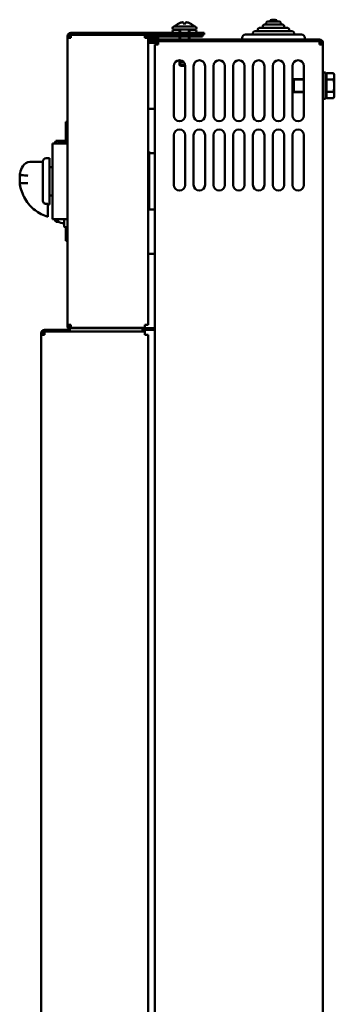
# Model space of a CAD drawing. Header units: millimetres. Extents: x -2199 to 5175, y -1387 to 1803.
# Tile 2 of 27: x -2199 to -2008, y 223 to 820. Entities that reach past the tile are written whole.
import ezdxf

# ---------------------------------------------------------------- set-up
doc = ezdxf.new("R2010")
doc.units = ezdxf.units.MM
doc.layers.add('Видимый контур (ГОСТ)', color=7, linetype='Continuous', lineweight=50)
doc.layers.add('Линия резьбы (ГОСТ)', color=7, linetype='Continuous', lineweight=25)

msp = doc.modelspace()

# ---------------------------------------------------------------- linework, layer by layer
at = {"layer": 'Видимый контур (ГОСТ)'}
for p, q in [((-2102.59, 817.99), (-2102.59, 817.95)), ((-2099.84, 818.58), (-2099.84, 817.95)), ((-2098.34, 817.95), (-2098.34, 818.58)), ((-2095.59, 817.95), (-2095.59, 817.99)), ((-2049.49, 817.26), (-2049.49, 818.26)), ((-2048.49, 819.26), (-2041.69, 819.26)), ((-2046.19, 820.26), (-2043.99, 820.26)), ((-2040.69, 817.26), (-2040.69, 818.26)), ((-2168.09, 812.26), (-2098.2, 812.26)), ((-2105.44, 816.06), (-2092.74, 816.06)), ((-2092.74, 814.26), (-2105.44, 814.26)), ((-2105.44, 814.06), (-2102.09, 814.06)), ((-2102.09, 812.26), (-2102.09, 814.26)), ((-2098.2, 812.26), (-2091.65, 812.26)), ((-2096.09, 812.26), (-2096.09, 814.26)), ((-2096.09, 814.06), (-2092.74, 814.06)), ((-2091.65, 812.26), (-2090.29, 812.26)), ((-2090.29, 812.26), (-2089.83, 812.26)), ((-2090.29, 811.26), (-2090.29, 812.26)), ((-2089.83, 812.26), (-2087.09, 812.26)), ((-2087.09, 811.26), (-2087.09, 812.26)), ((-2057.59, 811.26), (-2057.59, 812.26)), ((-2056.59, 813.26), (-2033.59, 813.26)), ((-2054.69, 813.26), (-2054.69, 814.26)), ((-2053.69, 815.26), (-2036.49, 815.26)), ((-2051.59, 815.26), (-2051.59, 816.26)), ((-2050.59, 817.26), (-2039.59, 817.26)), ((-2038.59, 815.26), (-2038.59, 816.26)), ((-2035.49, 813.26), (-2035.49, 814.26)), ((-2032.59, 811.26), (-2032.59, 812.26)), ((-2170.09, 809.16), (-2170.09, 810.26)), ((-2170.09, 809.16), (-2168.09, 809.16)), ((-2170.09, 635.36), (-2170.09, 809.16)), ((-2169.09, 810.26), (-2169.09, 809.16)), ((-2098.2, 811.26), (-2168.09, 811.26)), ((-2168.09, 811.16), (-2123.09, 811.16)), ((-2168.09, 811.16), (-2168.09, 809.16)), ((-2123.09, 809.16), (-2123.09, 811.16)), ((-2123.09, 811.16), (-2098.2, 811.16)), ((-2098.2, 810.16), (-2123.09, 810.16)), ((-2123.09, 809.26), (-2120.09, 809.26)), ((-2121.09, 809.16), (-2123.09, 809.16)), ((-2121.09, 809.16), (-2121.09, 635.36)), ((-2120.09, 808.26), (-2121.09, 808.26)), ((-2121.09, 808.26), (-2115.09, 808.26)), ((-2115.09, 807.26), (-2121.09, 807.26)), ((-2121.09, 807.16), (-2116.09, 807.16)), ((-2116.09, 806.16), (-2121.09, 806.16)), ((-2120.09, 809.26), (-2115.09, 809.26)), ((-2115.09, 808.26), (-2120.09, 808.26)), ((-2116.09, 807.16), (-2115.09, 807.16)), ((-2115.09, 806.16), (-2116.09, 806.16)), ((-2115.09, 808.26), (-2115.09, 809.26)), ((-2115.09, 808.26), (-2113.09, 808.26)), ((-2115.09, 808.26), (-2115.09, 807.26)), ((-2113.09, 807.26), (-2115.09, 807.26)), ((-2115.09, 805.16), (-2115.09, 807.16)), ((-2115.09, 807.16), (-2017.09, 807.16)), ((-2017.09, 808.26), (-2113.09, 808.26)), ((-2017.09, 807.26), (-2113.09, 807.26)), ((-2102.09, 811.16), (-2102.09, 811.26)), ((-2102.09, 808.26), (-2102.09, 810.16)), ((-2102.09, 807.16), (-2102.09, 807.26)), ((-2091.65, 811.26), (-2098.2, 811.26)), ((-2092.2, 811.16), (-2098.2, 811.16)), ((-2098.2, 810.16), (-2092.2, 810.16)), ((-2096.09, 811.16), (-2096.09, 811.26)), ((-2096.09, 808.26), (-2096.09, 810.16)), ((-2096.09, 807.16), (-2096.09, 807.26)), ((-2091.29, 811.16), (-2092.2, 811.16)), ((-2092.2, 810.16), (-2091.29, 810.16)), ((-2090.29, 811.26), (-2091.65, 811.26)), ((-2091.29, 811.16), (-2089.92, 811.16)), ((-2091.29, 810.16), (-2091.29, 811.16)), ((-2089.92, 810.16), (-2091.29, 810.16)), ((-2089.83, 811.26), (-2090.29, 811.26)), ((-2088.09, 811.16), (-2089.92, 811.16)), ((-2089.92, 810.16), (-2088.09, 810.16)), ((-2087.09, 811.26), (-2089.83, 811.26)), ((-2088.09, 810.16), (-2088.09, 811.16)), ((-2064.09, 808.26), (-2064.09, 809.26)), ((-2062.09, 811.26), (-2028.09, 811.26)), ((-2061.09, 807.16), (-2061.09, 807.26)), ((-2029.09, 807.16), (-2029.09, 807.26)), ((-2026.09, 808.26), (-2026.09, 809.26)), ((-2017.09, 805.16), (-2017.09, 807.16)), ((-2016.09, 805.16), (-2016.09, 806.26)), ((-2015.09, 806.26), (-2015.09, 805.16)), ((-2117.09, 804.26), (-2117.09, 805.16)), ((-2115.09, 805.16), (-2117.09, 805.16)), ((-2117.09, -336.74), (-2117.09, 804.26)), ((-2017.09, 805.16), (-2015.09, 805.16)), ((-2015.09, 805.16), (-2015.09, -337.64)), ((-2102.09, 794.76), (-2102.09, 795.66)), ((-2102.09, 794.76), (-2099.75, 794.76)), ((-2101.59, 794.26), (-2102.09, 794.76)), ((-2102.09, 792.76), (-2102.09, 794.76)), ((-2102.09, 794.76), (-2099.75, 794.76)), ((-2099.29, 794.26), (-2101.59, 794.26)), ((-2105.59, 762.16), (-2105.59, 792.16)), ((-2102.09, 792.76), (-2098.64, 792.76)), ((-2101.59, 792.26), (-2102.09, 792.76)), ((-2102.09, 792.76), (-2098.64, 792.76)), ((-2098.59, 792.26), (-2101.59, 792.26)), ((-2098.59, 792.16), (-2098.59, 762.16)), ((-2093.59, 762.16), (-2093.59, 792.16)), ((-2086.59, 792.16), (-2086.59, 762.16)), ((-2081.59, 762.16), (-2081.59, 792.16)), ((-2074.59, 792.16), (-2074.59, 762.16)), ((-2069.59, 762.16), (-2069.59, 792.16)), ((-2062.59, 792.16), (-2062.59, 762.16)), ((-2057.59, 762.16), (-2057.59, 792.16)), ((-2050.59, 792.16), (-2050.59, 762.16)), ((-2045.59, 762.16), (-2045.59, 792.16)), ((-2038.59, 792.16), (-2038.59, 762.16)), ((-2033.59, 762.16), (-2033.59, 792.16)), ((-2026.59, 792.16), (-2026.59, 762.16)), ((-2015.09, 788.26), (-2013.49, 788.26)), ((-2013.49, 788.26), (-2013.49, 772.26)), ((-2033.49, 783.49), (-2032.73, 784.26)), ((-2033.49, 777.02), (-2033.49, 783.49)), ((-2032.73, 784.26), (-2032.73, 776.26)), ((-2026.59, 784.26), (-2032.73, 784.26)), ((-2012.89, 785.96), (-2013.49, 785.96)), ((-2012.89, 784.01), (-2012.89, 787.76)), ((-2012.89, 787.76), (-2008.77, 787.76)), ((-2012.89, 776.51), (-2012.89, 784.01)), ((-2012.89, 784.01), (-2008.77, 784.01)), ((-2008.19, 786.76), (-2008.77, 787.76)), ((-2008.19, 785.89), (-2008.19, 786.76)), ((-2008.19, 780.26), (-2008.19, 785.89)), ((-2033.49, 777.02), (-2032.73, 776.26)), ((-2026.59, 776.26), (-2032.73, 776.26)), ((-2012.89, 776.51), (-2008.77, 776.51)), ((-2012.89, 772.75), (-2012.89, 776.51)), ((-2008.19, 774.63), (-2008.19, 780.26)), ((-2015.09, 772.26), (-2013.49, 772.26)), ((-2012.89, 774.56), (-2013.49, 774.56)), ((-2012.89, 772.75), (-2008.77, 772.75)), ((-2008.19, 773.76), (-2008.77, 772.75)), ((-2008.19, 773.76), (-2008.19, 774.63)), ((-2117.09, 766.26), (-2121.09, 766.26)), ((-2171.09, 758.26), (-2171.09, 746.26)), ((-2170.09, 758.26), (-2171.09, 758.26)), ((-2177.09, 746.76), (-2171.09, 746.76)), ((-2177.09, 746.76), (-2177.09, 745.26)), ((-2175.59, 746.26), (-2175.59, 745.26)), ((-2170.09, 746.26), (-2175.59, 746.26)), ((-2105.59, 720.16), (-2105.59, 750.16)), ((-2098.59, 750.16), (-2098.59, 720.16)), ((-2093.59, 720.16), (-2093.59, 750.16)), ((-2086.59, 750.16), (-2086.59, 720.16)), ((-2081.59, 720.16), (-2081.59, 750.16)), ((-2074.59, 750.16), (-2074.59, 720.16)), ((-2069.59, 720.16), (-2069.59, 750.16)), ((-2062.59, 750.16), (-2062.59, 720.16)), ((-2057.59, 720.16), (-2057.59, 750.16)), ((-2050.59, 750.16), (-2050.59, 720.16)), ((-2045.59, 720.16), (-2045.59, 750.16)), ((-2038.59, 750.16), (-2038.59, 720.16)), ((-2033.59, 720.16), (-2033.59, 750.16)), ((-2026.59, 750.16), (-2026.59, 720.16)), ((-2179.09, 745.26), (-2179.09, 699.26)), ((-2170.09, 745.26), (-2179.09, 745.26)), ((-2178.09, 745.76), (-2178.09, 745.26)), ((-2177.09, 745.76), (-2178.09, 745.76)), ((-2121.09, 740.26), (-2120.59, 740.26)), ((-2120.59, 740.26), (-2120.59, 739.26)), ((-2185.09, 710.81), (-2185.09, 734.26)), ((-2181.09, 736.26), (-2183.09, 736.26)), ((-2181.09, 708.26), (-2181.09, 736.26)), ((-2121.09, 735.22), (-2120.59, 735.22)), ((-2120.59, 735.22), (-2120.59, 739.26)), ((-2120.59, 739.26), (-2117.09, 739.26)), ((-2120.59, 735.22), (-2120.59, 709.3)), ((-2185.09, 733.99), (-2192.83, 733.99)), ((-2179.09, 730.76), (-2181.09, 730.76)), ((-2199.09, 726.06), (-2199.09, 726.06)), ((-2199.09, 721.36), (-2199.09, 726.06)), ((-2179.09, 713.76), (-2181.09, 713.76)), ((-2183.09, 708.6), (-2182.09, 708.6)), ((-2182.09, 708.6), (-2182.09, 703.17)), ((-2181.09, 708.26), (-2182.09, 708.26)), ((-2120.59, 709.3), (-2121.09, 709.3)), ((-2117.09, 705.26), (-2121.09, 705.26)), ((-2120.59, 705.26), (-2120.59, 709.3)), ((-2182.09, 700.79), (-2182.09, 703.17)), ((-2179.09, 699.26), (-2170.09, 699.26)), ((-2178.09, 699.26), (-2178.09, 698.76)), ((-2177.09, 698.76), (-2178.09, 698.76)), ((-2177.09, 699.26), (-2177.09, 697.76)), ((-2175.51, 699.26), (-2176.16, 697.98)), ((-2175.59, 699.26), (-2175.59, 699.1)), ((-2172.09, 699.26), (-2172.09, 695.01)), ((-2177.09, 697.76), (-2175.7, 697.76)), ((-2171.59, 694.51), (-2170.09, 694.51)), ((-2171.09, 694.51), (-2171.09, 686.26)), ((-2170.09, 686.26), (-2171.09, 686.26)), ((-2121.09, 678.26), (-2117.09, 678.26)), ((-2168.09, 635.36), (-2170.09, 635.36)), ((-2170.09, 634.26), (-2170.09, 635.36)), ((-2169.09, 635.36), (-2169.09, 634.26)), ((-2168.09, 635.36), (-2168.09, 633.36)), ((-2123.09, 633.36), (-2168.09, 633.36)), ((-2168.09, 633.26), (-2123.09, 633.26)), ((-2123.09, 633.36), (-2123.09, 635.36)), ((-2123.09, 635.36), (-2121.09, 635.36)), ((-2123.09, 632.26), (-2123.09, 633.26)), ((-2123.09, 633.26), (-2121.09, 633.26)), ((-2121.09, 633.26), (-2117.09, 633.26)), ((-2186.09, 629.16), (-2186.09, 630.26)), ((-2186.09, 629.16), (-2184.09, 629.16)), ((-2186.09, -343.64), (-2186.09, 629.16)), ((-2185.09, 630.26), (-2185.09, 629.16)), ((-2168.09, 632.26), (-2184.09, 632.26)), ((-2184.09, 631.26), (-2125.09, 631.26)), ((-2184.09, 631.16), (-2123.09, 631.16)), ((-2184.09, 631.16), (-2184.09, 629.16)), ((-2123.09, 632.26), (-2125.09, 632.26)), ((-2123.09, 631.26), (-2125.09, 631.26)), ((-2123.09, 631.26), (-2123.09, 632.26)), ((-2121.09, 632.26), (-2123.09, 632.26)), ((-2123.09, 629.16), (-2123.09, 631.16)), ((-2123.09, 629.16), (-2121.09, 629.16)), ((-2117.09, 632.26), (-2121.09, 632.26)), ((-2121.09, 629.16), (-2121.09, -343.64))]:
    msp.add_line(p, q, dxfattribs=at)
for centre, radius, start, end in [((-2099.09, 810.89), 7.92, 116.22478, 139.24713), ((-2099.09, 810.89), 7.88, 102.82325, 116.35224), ((-2099.09, 810.89), 7.11, 83.94075, 96.05925), ((-2099.09, 810.89), 7.88, 63.64776, 77.17675), ((-2099.09, 810.89), 7.92, 40.75287, 63.77522), ((-2048.49, 818.26), 1, 90, 180), ((-2046.19, 819.26), 1, 90, 180), ((-2043.99, 819.26), 1, 0, 90), ((-2041.69, 818.26), 1, 0, 90), ((-2168.09, 810.26), 2, 90, 180), ((-2105.44, 815.16), 0.9, 90, 270), ((-2105.44, 813.16), 0.9, 90, 270), ((-2099.09, 808.89), 7.92, 137.30864, 139.24713), ((-2099.09, 808.89), 7.92, 40.75287, 42.69136), ((-2092.74, 815.16), 0.9, 270, 90), ((-2092.74, 813.16), 0.9, 270, 90), ((-2056.59, 812.26), 1, 90, 180), ((-2053.69, 814.26), 1, 90, 180), ((-2050.59, 816.26), 1, 90, 180), ((-2039.59, 816.26), 1, 0, 90), ((-2036.49, 814.26), 1, 0, 90), ((-2033.59, 812.26), 1, 0, 90), ((-2168.09, 810.26), 1, 90, 180), ((-2062.09, 809.26), 2, 90, 180), ((-2028.09, 809.26), 2, 0, 90), ((-2017.09, 806.26), 2, 0, 90), ((-2017.09, 806.26), 1, 0, 90), ((-2102.09, 792.16), 3.5, 0, 180), ((-2090.09, 792.16), 3.5, 0, 180), ((-2078.09, 792.16), 3.5, 0, 180), ((-2066.09, 792.16), 3.5, 0, 180), ((-2054.09, 792.16), 3.5, 0, 180), ((-2042.09, 792.16), 3.5, 0, 180), ((-2030.09, 792.16), 3.5, 0, 180), ((-2102.09, 762.16), 3.5, 180, 0), ((-2090.09, 762.16), 3.5, 180, 0), ((-2078.09, 762.16), 3.5, 180, 0), ((-2066.09, 762.16), 3.5, 180, 0), ((-2054.09, 762.16), 3.5, 180, 0), ((-2042.09, 762.16), 3.5, 180, 0), ((-2030.09, 762.16), 3.5, 180, 0), ((-2102.09, 750.16), 3.5, 0, 180), ((-2090.09, 750.16), 3.5, 0, 180), ((-2078.09, 750.16), 3.5, 0, 180), ((-2066.09, 750.16), 3.5, 0, 180), ((-2054.09, 750.16), 3.5, 0, 180), ((-2042.09, 750.16), 3.5, 0, 180), ((-2030.09, 750.16), 3.5, 0, 180), ((-2183.09, 734.26), 2, 90, 180), ((-2192.83, 728.99), 5, 90, 149.86139), ((-2102.09, 720.16), 3.5, 180, 0), ((-2090.09, 720.16), 3.5, 180, 0), ((-2078.09, 720.16), 3.5, 180, 0), ((-2066.09, 720.16), 3.5, 180, 0), ((-2054.09, 720.16), 3.5, 180, 0), ((-2042.09, 720.16), 3.5, 180, 0), ((-2030.09, 720.16), 3.5, 180, 0), ((-2170.73, 708.63), 11.95, 242.99506, 263.47701), ((-2171.59, 695.01), 0.5, 180, 270), ((-2168.09, 634.26), 2, 180, 270), ((-2168.09, 634.26), 1, 180, 270), ((-2184.09, 630.26), 2, 90, 180), ((-2184.09, 630.26), 1, 90, 180)]:
    msp.add_arc(centre, radius, start, end, dxfattribs=at)
for points, knots in [([(-2099.84, 818.58), (-2099.84, 818.6), (-2099.87, 818.63), (-2099.97, 818.66), (-2100.05, 818.67), (-2100.22, 818.67), (-2100.34, 818.66), (-2100.58, 818.63), (-2100.72, 818.6), (-2100.84, 818.58)], [0, 0, 0, 0, 0.0380703, 0.0380703, 0.0761406, 0.0761406, 0.1142109, 0.1142109, 0.1522813, 0.1522813, 0.1522813, 0.1522813]), ([(-2097.34, 818.58), (-2097.47, 818.6), (-2097.6, 818.63), (-2097.85, 818.66), (-2097.96, 818.67), (-2098.14, 818.67), (-2098.22, 818.66), (-2098.32, 818.63), (-2098.34, 818.6), (-2098.34, 818.58)], [0, 0, 0, 0, 0.0380703, 0.0380703, 0.0761406, 0.0761406, 0.1142109, 0.1142109, 0.1522813, 0.1522813, 0.1522813, 0.1522813]), ([(-2197.16, 731.5), (-2197.92, 730.19), (-2198.49, 728.77), (-2198.94, 726.89), (-2199.03, 726.47), (-2199.09, 726.06)], [0, 0, 0, 0, 0.3102221, 0.3102221, 0.3966081, 0.3966081, 0.3966081, 0.3966081]), ([(-2194.09, 725.66), (-2194.1, 725.66), (-2194.1, 725.66), (-2194.44, 725.7), (-2194.77, 725.73), (-2195.43, 725.78), (-2195.75, 725.81), (-2196.65, 725.89), (-2197.2, 725.93), (-2198.11, 726), (-2198.47, 726.03), (-2198.96, 726.06), (-2199.09, 726.06), (-2199.09, 726.06)], [-0.7883422, -0.7883422, -0.7883422, -0.7883422, -0.7871295, -0.7871295, -0.6863503, -0.6863503, -0.585577, -0.585577, -0.3898872, -0.3898872, -0.1947786, -0.1947786, 0, 0, 0, 0]), ([(-2199.09, 721.36), (-2199.09, 721.36), (-2199.09, 721.35), (-2199.09, 721.28), (-2199.09, 721.22), (-2199.09, 721.16)], [-0.00183426, -0.00183426, -0.00183426, -0.00183426, 0, 0, 0.0187506, 0.0187506, 0.0187506, 0.0187506]), ([(-2194.09, 721.25), (-2194.1, 721.25), (-2194.1, 721.25), (-2194.76, 721.2), (-2195.41, 721.15), (-2196.62, 721.09), (-2197.17, 721.07), (-2198.09, 721.05), (-2198.45, 721.06), (-2198.95, 721.09), (-2199.09, 721.12), (-2199.09, 721.16)], [-0.0013353, -0.0013353, -0.0013353, -0.0013353, 0, 0, 0.1979026, 0.1979026, 0.3935651, 0.3935651, 0.5887393, 0.5887393, 0.7836299, 0.7836299, 0.7836299, 0.7836299]), ([(-2198.99, 720.52), (-2198.99, 720.5), (-2198.98, 720.47), (-2198.73, 718.98), (-2198.36, 717.55), (-2196.79, 713.04), (-2195.14, 710.16), (-2191, 705.52), (-2188.69, 703.73), (-2184.81, 701.75), (-2183.47, 701.21), (-2182.09, 700.79)], [-0.008946, -0.008946, -0.008946, -0.008946, 0, 0, 0.442101, 0.442101, 1.432447, 1.432447, 2.307836, 2.307836, 2.740081, 2.740081, 2.740081, 2.740081]), ([(-2185.09, 710.81), (-2185.09, 710.75), (-2185.09, 710.7), (-2185.07, 710.35), (-2184.99, 710.05), (-2184.75, 709.53), (-2184.59, 709.3), (-2184.21, 708.95), (-2184, 708.82), (-2183.56, 708.64), (-2183.33, 708.6), (-2183.09, 708.6)], [-0.3358132, -0.3358132, -0.3358132, -0.3358132, -0.3202218, -0.3202218, -0.2266468, -0.2266468, -0.1441598, -0.1441598, -0.0702228, -0.0702228, 0, 0, 0, 0])]:
    msp.add_open_spline(points, degree=3, knots=knots, dxfattribs=at)
for points in [[(-2008.19, 785.89), (-2008.19, 786.76), (-2008.77, 787.76)], [(-2008.77, 784.01), (-2008.19, 785.02), (-2008.19, 785.89)], [(-2008.19, 780.26), (-2008.19, 782), (-2008.77, 784.01)], [(-2008.77, 776.51), (-2008.19, 778.52), (-2008.19, 780.26)], [(-2008.19, 774.63), (-2008.19, 775.5), (-2008.77, 776.51)], [(-2008.77, 772.75), (-2008.19, 773.76), (-2008.19, 774.63)]]:
    msp.add_rational_spline(points, [1, 1.0379548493, 1], degree=2, dxfattribs=at)
for points in [[(-2199.09, 721.16), (-2199.09, 721.16), (-2199.09, 721.16), (-2199.09, 721.16)], [(-2199.09, 721.16), (-2199.06, 720.94), (-2199.03, 720.73), (-2198.99, 720.52)]]:
    msp.add_open_spline(points, degree=3, dxfattribs=at)
at = {"layer": 'Линия резьбы (ГОСТ)'}
for p, q in [((-2101.49, 814.26), (-2101.49, 812.26)), ((-2096.69, 812.26), (-2096.69, 814.26)), ((-2101.49, 811.26), (-2101.49, 811.16)), ((-2101.49, 810.16), (-2101.49, 808.26)), ((-2101.49, 807.26), (-2101.49, 807.16)), ((-2096.69, 811.16), (-2096.69, 811.26)), ((-2096.69, 808.26), (-2096.69, 810.16)), ((-2096.69, 807.16), (-2096.69, 807.26)), ((-2101.49, 795.61), (-2101.49, 794.76)), ((-2101.49, 794.26), (-2101.49, 792.76)), ((-2026.59, 783.51), (-2033.47, 783.51)), ((-2033.47, 777), (-2026.59, 777))]:
    msp.add_line(p, q, dxfattribs=at)

doc.saveas('drawing.dxf')
